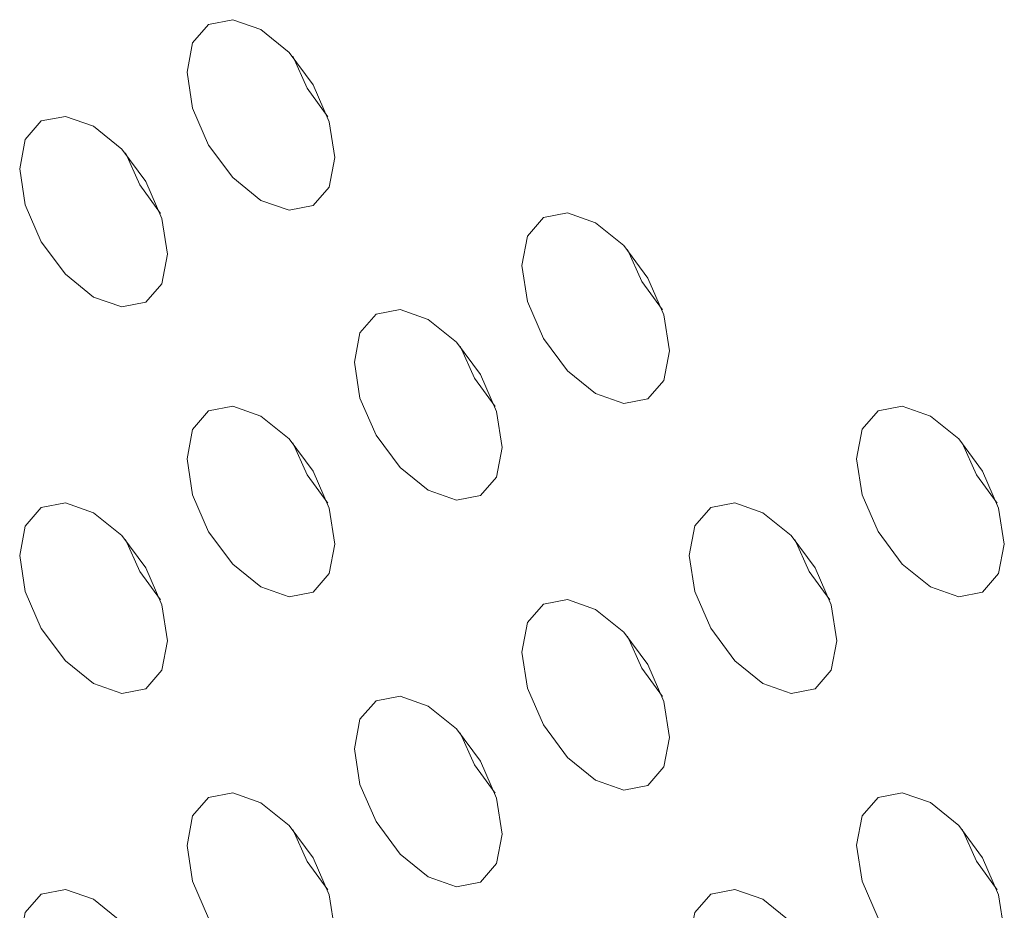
# Model space of a CAD drawing. Header units: millimetres. Extents: x 0 to 1727, y 0 to 1118.
# Tile 31 of 43: x 1414 to 1429, y 841 to 854. Entities that reach past the tile are written whole.
import ezdxf

# ---------------------------------------------------------------- set-up
doc = ezdxf.new("R2010")
doc.units = ezdxf.units.MM
doc.header["$LTSCALE"] = 2

msp = doc.modelspace()

# ---------------------------------------------------------------- linework, layer by layer
at = {"color": 7, "linetype": 'Continuous', "lineweight": 15, "flags": 128}
for points in [[(1416.871, 853.261), (1416.956, 853.707), (1417.199, 853.987), (1417.564, 854.058), (1417.993, 853.909), (1418.423, 853.562), (1418.787, 853.071), (1419.03, 852.51), (1419.116, 851.965), (1419.03, 851.518), (1418.787, 851.238), (1418.423, 851.167), (1417.993, 851.316), (1417.564, 851.663), (1417.199, 852.154), (1416.956, 852.715), (1416.871, 853.261)], [(1419.006, 852.586), (1418.696, 853.018), (1418.477, 853.503)], [(1414.331, 851.794), (1414.416, 852.241), (1414.659, 852.521), (1415.024, 852.591), (1415.453, 852.442), (1415.883, 852.095), (1416.247, 851.604), (1416.49, 851.043), (1416.576, 850.498), (1416.49, 850.051), (1416.247, 849.771), (1415.883, 849.7), (1415.453, 849.85), (1415.024, 850.196), (1414.659, 850.687), (1414.416, 851.248), (1414.331, 851.794)], [(1416.466, 851.119), (1416.156, 851.551), (1415.937, 852.036)], [(1421.951, 850.328), (1422.036, 850.775), (1422.279, 851.055), (1422.644, 851.126), (1423.073, 850.976), (1423.503, 850.63), (1423.867, 850.138), (1424.11, 849.577), (1424.196, 849.032), (1424.11, 848.585), (1423.867, 848.305), (1423.503, 848.234), (1423.073, 848.384), (1422.644, 848.73), (1422.279, 849.222), (1422.036, 849.783), (1421.951, 850.328)], [(1424.086, 849.653), (1423.776, 850.086), (1423.557, 850.571)], [(1419.411, 848.861), (1419.496, 849.308), (1419.739, 849.588), (1420.104, 849.659), (1420.533, 849.509), (1420.963, 849.163), (1421.327, 848.672), (1421.57, 848.111), (1421.656, 847.565), (1421.57, 847.118), (1421.327, 846.838), (1420.963, 846.768), (1420.533, 846.917), (1420.104, 847.264), (1419.739, 847.755), (1419.496, 848.316), (1419.411, 848.861)], [(1421.546, 848.187), (1421.236, 848.619), (1421.017, 849.104)], [(1416.871, 847.394), (1416.956, 847.841), (1417.199, 848.121), (1417.564, 848.192), (1417.993, 848.043), (1418.423, 847.696), (1418.787, 847.205), (1419.03, 846.644), (1419.116, 846.098), (1419.03, 845.652), (1418.787, 845.372), (1418.423, 845.301), (1417.993, 845.45), (1417.564, 845.797), (1417.199, 846.288), (1416.956, 846.849), (1416.871, 847.394)], [(1427.031, 847.395), (1427.116, 847.842), (1427.359, 848.122), (1427.724, 848.193), (1428.153, 848.044), (1428.583, 847.697), (1428.947, 847.206), (1429.19, 846.645), (1429.276, 846.099), (1429.19, 845.653), (1428.947, 845.373), (1428.583, 845.302), (1428.153, 845.451), (1427.724, 845.798), (1427.359, 846.289), (1427.116, 846.85), (1427.031, 847.395)], [(1419.006, 846.72), (1418.696, 847.152), (1418.477, 847.637)], [(1429.166, 846.721), (1428.856, 847.153), (1428.637, 847.638)], [(1414.331, 845.928), (1414.416, 846.374), (1414.659, 846.654), (1415.024, 846.725), (1415.453, 846.576), (1415.883, 846.229), (1416.247, 845.738), (1416.49, 845.177), (1416.576, 844.632), (1416.49, 844.185), (1416.247, 843.905), (1415.883, 843.834), (1415.453, 843.983), (1415.024, 844.33), (1414.659, 844.821), (1414.416, 845.382), (1414.331, 845.928)], [(1424.491, 845.929), (1424.576, 846.375), (1424.819, 846.655), (1425.184, 846.726), (1425.613, 846.577), (1426.043, 846.23), (1426.407, 845.739), (1426.65, 845.178), (1426.736, 844.633), (1426.65, 844.186), (1426.407, 843.906), (1426.043, 843.835), (1425.613, 843.984), (1425.184, 844.331), (1424.819, 844.822), (1424.576, 845.383), (1424.491, 845.929)], [(1416.466, 845.253), (1416.156, 845.685), (1415.937, 846.17)], [(1426.626, 845.254), (1426.316, 845.686), (1426.097, 846.171)], [(1421.951, 844.462), (1422.036, 844.909), (1422.279, 845.189), (1422.644, 845.259), (1423.073, 845.11), (1423.503, 844.763), (1423.867, 844.272), (1424.11, 843.711), (1424.196, 843.166), (1424.11, 842.719), (1423.867, 842.439), (1423.503, 842.368), (1423.073, 842.518), (1422.644, 842.864), (1422.279, 843.355), (1422.036, 843.916), (1421.951, 844.462)], [(1424.086, 843.787), (1423.776, 844.219), (1423.557, 844.704)], [(1419.411, 842.995), (1419.496, 843.442), (1419.739, 843.722), (1420.104, 843.793), (1420.533, 843.643), (1420.963, 843.297), (1421.327, 842.805), (1421.57, 842.244), (1421.656, 841.699), (1421.57, 841.252), (1421.327, 840.972), (1420.963, 840.901), (1420.533, 841.051), (1420.104, 841.397), (1419.739, 841.889), (1419.496, 842.45), (1419.411, 842.995)], [(1421.546, 842.32), (1421.236, 842.753), (1421.017, 843.238)], [(1416.871, 841.528), (1416.956, 841.975), (1417.199, 842.255), (1417.564, 842.326), (1417.993, 842.176), (1418.423, 841.83), (1418.787, 841.339), (1419.03, 840.778), (1419.116, 840.232), (1419.03, 839.785), (1418.787, 839.505), (1418.423, 839.435), (1417.993, 839.584), (1417.564, 839.931), (1417.199, 840.422), (1416.956, 840.983), (1416.871, 841.528)], [(1427.031, 841.529), (1427.116, 841.976), (1427.359, 842.256), (1427.724, 842.327), (1428.153, 842.177), (1428.583, 841.831), (1428.947, 841.34), (1429.19, 840.779), (1429.276, 840.233), (1429.19, 839.786), (1428.947, 839.506), (1428.583, 839.436), (1428.153, 839.585), (1427.724, 839.932), (1427.359, 840.423), (1427.116, 840.984), (1427.031, 841.529)], [(1419.006, 840.854), (1418.696, 841.286), (1418.477, 841.771)], [(1429.166, 840.855), (1428.856, 841.287), (1428.637, 841.772)], [(1414.331, 840.061), (1414.416, 840.508), (1414.659, 840.788), (1415.024, 840.859), (1415.453, 840.71), (1415.883, 840.363), (1416.247, 839.872), (1416.49, 839.311), (1416.576, 838.765), (1416.49, 838.319), (1416.247, 838.039), (1415.883, 837.968), (1415.453, 838.117), (1415.024, 838.464), (1414.659, 838.955), (1414.416, 839.516), (1414.331, 840.061)], [(1424.491, 840.062), (1424.576, 840.509), (1424.819, 840.789), (1425.184, 840.86), (1425.613, 840.711), (1426.043, 840.364), (1426.407, 839.873), (1426.65, 839.312), (1426.736, 838.766), (1426.65, 838.32), (1426.407, 838.04), (1426.043, 837.969), (1425.613, 838.118), (1425.184, 838.465), (1424.819, 838.956), (1424.576, 839.517), (1424.491, 840.062)]]:
    msp.add_lwpolyline(points, dxfattribs=at)

doc.saveas('drawing.dxf')
